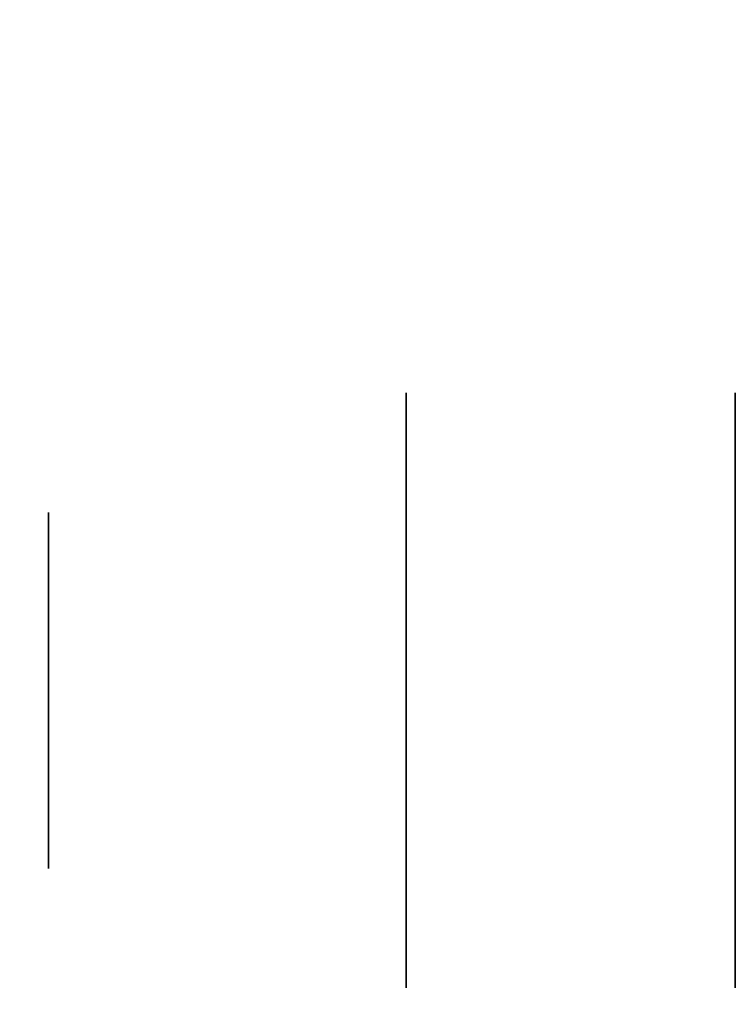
# Model space of a CAD drawing. Extents: x 413.3 to 457.5, y 5047.8 to 5050.
# Tile 135 of 256: x 419.3269 to 419.3591, y 5049.8477 to 5049.892. Entities that reach past the tile are written whole.
import ezdxf

# ---------------------------------------------------------------- set-up
doc = ezdxf.new("R2010")
doc.units = 0
doc.header["$LTSCALE"] = 150
doc.header["$MEASUREMENT"] = 0
doc.layers.add('3DFACE_BOLT', color=7, linetype='CONTINUOUS')
doc.layers.add('3DFACE_SHAPE', color=7, linetype='CONTINUOUS')

msp = doc.modelspace()

# ---------------------------------------------------------------- linework, layer by layer
at = {"layer": '3DFACE_BOLT', "color": 1}
for points, invisible_edges in [([(419.359139, 5049.875234, -0.135), (419.359139, 5049.868547, -0.146583), (419.344339, 5049.875234, -0.135)], 14), ([(419.344339, 5049.875234, -0.135), (419.359139, 5049.868547, -0.146583), (419.344339, 5049.868547, -0.146583)], 3), ([(419.359139, 5049.868547, -0.123417), (419.359139, 5049.875234, -0.135), (419.344339, 5049.868547, -0.123417)], 14), ([(419.344339, 5049.868547, -0.123417), (419.359139, 5049.875234, -0.135), (419.344339, 5049.875234, -0.135)], 3), ([(419.344339, 5049.875234, -0.135), (419.344339, 5049.868547, -0.146583), (419.344339, 5049.868547, -0.123417)], 2), ([(419.359139, 5049.875234, -0.065), (419.359139, 5049.868547, -0.076583), (419.344339, 5049.875234, -0.065)], 14), ([(419.344339, 5049.875234, -0.065), (419.359139, 5049.868547, -0.076583), (419.344339, 5049.868547, -0.076583)], 3), ([(419.359139, 5049.868547, -0.053417), (419.359139, 5049.875234, -0.065), (419.344339, 5049.868547, -0.053417)], 14), ([(419.344339, 5049.868547, -0.053417), (419.359139, 5049.875234, -0.065), (419.344339, 5049.875234, -0.065)], 3), ([(419.344339, 5049.875234, -0.065), (419.344339, 5049.868547, -0.076583), (419.344339, 5049.868547, -0.053417)], 2), ([(419.378239, 5049.869859, -0.135), (419.378239, 5049.869468, -0.137472), (419.328239, 5049.869859, -0.135)], 14), ([(419.328239, 5049.869859, -0.135), (419.378239, 5049.869468, -0.137472), (419.328239, 5049.869468, -0.137472)], 3), ([(419.378239, 5049.869468, -0.132528), (419.378239, 5049.869859, -0.135), (419.328239, 5049.869468, -0.132528)], 14), ([(419.328239, 5049.869468, -0.132528), (419.378239, 5049.869859, -0.135), (419.328239, 5049.869859, -0.135)], 3), ([(419.328239, 5049.869859, -0.135), (419.328239, 5049.869468, -0.137472), (419.328239, 5049.869468, -0.132528)], 2), ([(419.378239, 5049.869859, -0.065), (419.378239, 5049.869468, -0.067472), (419.328239, 5049.869859, -0.065)], 14), ([(419.328239, 5049.869859, -0.065), (419.378239, 5049.869468, -0.067472), (419.328239, 5049.869468, -0.067472)], 3), ([(419.378239, 5049.869468, -0.062528), (419.378239, 5049.869859, -0.065), (419.328239, 5049.869468, -0.062528)], 14), ([(419.328239, 5049.869468, -0.062528), (419.378239, 5049.869859, -0.065), (419.328239, 5049.869859, -0.065)], 3), ([(419.328239, 5049.869859, -0.065), (419.328239, 5049.869468, -0.067472), (419.328239, 5049.869468, -0.062528)], 2), ([(419.378239, 5049.869468, -0.137472), (419.378239, 5049.868332, -0.139702), (419.328239, 5049.869468, -0.137472)], 14), ([(419.328239, 5049.869468, -0.137472), (419.378239, 5049.868332, -0.139702), (419.328239, 5049.868332, -0.139702)], 3), ([(419.378239, 5049.868332, -0.130298), (419.378239, 5049.869468, -0.132528), (419.328239, 5049.868332, -0.130298)], 14), ([(419.328239, 5049.868332, -0.130298), (419.378239, 5049.869468, -0.132528), (419.328239, 5049.869468, -0.132528)], 3), ([(419.328239, 5049.869468, -0.137472), (419.328239, 5049.868332, -0.139702), (419.328239, 5049.869468, -0.132528)], 14), ([(419.328239, 5049.869468, -0.132528), (419.328239, 5049.868332, -0.139702), (419.328239, 5049.868332, -0.130298)], 3), ([(419.378239, 5049.869468, -0.067472), (419.378239, 5049.868332, -0.069702), (419.328239, 5049.869468, -0.067472)], 14), ([(419.328239, 5049.869468, -0.067472), (419.378239, 5049.868332, -0.069702), (419.328239, 5049.868332, -0.069702)], 3), ([(419.378239, 5049.868332, -0.060298), (419.378239, 5049.869468, -0.062528), (419.328239, 5049.868332, -0.060298)], 14), ([(419.328239, 5049.868332, -0.060298), (419.378239, 5049.869468, -0.062528), (419.328239, 5049.869468, -0.062528)], 3), ([(419.328239, 5049.869468, -0.067472), (419.328239, 5049.868332, -0.069702), (419.328239, 5049.869468, -0.062528)], 14), ([(419.328239, 5049.869468, -0.062528), (419.328239, 5049.868332, -0.069702), (419.328239, 5049.868332, -0.060298)], 3), ([(419.378239, 5049.868332, -0.139702), (419.378239, 5049.866562, -0.141472), (419.328239, 5049.868332, -0.139702)], 14), ([(419.328239, 5049.868332, -0.139702), (419.378239, 5049.866562, -0.141472), (419.328239, 5049.866562, -0.141472)], 3), ([(419.378239, 5049.866562, -0.128528), (419.378239, 5049.868332, -0.130298), (419.328239, 5049.866562, -0.128528)], 14), ([(419.328239, 5049.866562, -0.128528), (419.378239, 5049.868332, -0.130298), (419.328239, 5049.868332, -0.130298)], 3), ([(419.328239, 5049.868332, -0.139702), (419.328239, 5049.866562, -0.141472), (419.328239, 5049.868332, -0.130298)], 14), ([(419.328239, 5049.868332, -0.130298), (419.328239, 5049.866562, -0.141472), (419.328239, 5049.866562, -0.128528)], 3), ([(419.378239, 5049.868332, -0.069702), (419.378239, 5049.866562, -0.071472), (419.328239, 5049.868332, -0.069702)], 14), ([(419.328239, 5049.868332, -0.069702), (419.378239, 5049.866562, -0.071472), (419.328239, 5049.866562, -0.071472)], 3), ([(419.378239, 5049.866562, -0.058528), (419.378239, 5049.868332, -0.060298), (419.328239, 5049.866562, -0.058528)], 14), ([(419.328239, 5049.866562, -0.058528), (419.378239, 5049.868332, -0.060298), (419.328239, 5049.868332, -0.060298)], 3), ([(419.328239, 5049.868332, -0.069702), (419.328239, 5049.866562, -0.071472), (419.328239, 5049.868332, -0.060298)], 14), ([(419.328239, 5049.868332, -0.060298), (419.328239, 5049.866562, -0.071472), (419.328239, 5049.866562, -0.058528)], 3), ([(419.359139, 5049.868547, -0.146583), (419.359139, 5049.855172, -0.146583), (419.344339, 5049.868547, -0.146583)], 14), ([(419.344339, 5049.868547, -0.146583), (419.359139, 5049.855172, -0.146583), (419.344339, 5049.855172, -0.146583)], 3), ([(419.359139, 5049.855172, -0.123417), (419.359139, 5049.868547, -0.123417), (419.344339, 5049.855172, -0.123417)], 14), ([(419.344339, 5049.855172, -0.123417), (419.359139, 5049.868547, -0.123417), (419.344339, 5049.868547, -0.123417)], 3), ([(419.344339, 5049.868547, -0.146583), (419.344339, 5049.855172, -0.146583), (419.344339, 5049.868547, -0.123417)], 14), ([(419.344339, 5049.868547, -0.123417), (419.344339, 5049.855172, -0.146583), (419.344339, 5049.855172, -0.123417)], 3), ([(419.359139, 5049.868547, -0.076583), (419.359139, 5049.855172, -0.076583), (419.344339, 5049.868547, -0.076583)], 14), ([(419.344339, 5049.868547, -0.076583), (419.359139, 5049.855172, -0.076583), (419.344339, 5049.855172, -0.076583)], 3), ([(419.359139, 5049.855172, -0.053417), (419.359139, 5049.868547, -0.053417), (419.344339, 5049.855172, -0.053417)], 14), ([(419.344339, 5049.855172, -0.053417), (419.359139, 5049.868547, -0.053417), (419.344339, 5049.868547, -0.053417)], 3), ([(419.344339, 5049.868547, -0.076583), (419.344339, 5049.855172, -0.076583), (419.344339, 5049.868547, -0.053417)], 14), ([(419.344339, 5049.868547, -0.053417), (419.344339, 5049.855172, -0.076583), (419.344339, 5049.855172, -0.053417)], 3), ([(419.359139, 5049.868547, -0.123417), (419.359139, 5049.855172, -0.123417), (419.359139, 5049.868547, -0.146583)], 14), ([(419.359139, 5049.868547, -0.146583), (419.359139, 5049.855172, -0.123417), (419.359139, 5049.855172, -0.146583)], 3), ([(419.359139, 5049.868547, -0.053417), (419.359139, 5049.855172, -0.053417), (419.359139, 5049.868547, -0.076583)], 14), ([(419.359139, 5049.868547, -0.076583), (419.359139, 5049.855172, -0.053417), (419.359139, 5049.855172, -0.076583)], 3), ([(419.378239, 5049.866562, -0.141472), (419.378239, 5049.864332, -0.142608), (419.328239, 5049.866562, -0.141472)], 14), ([(419.328239, 5049.866562, -0.141472), (419.378239, 5049.864332, -0.142608), (419.328239, 5049.864332, -0.142608)], 3), ([(419.378239, 5049.864332, -0.127392), (419.378239, 5049.866562, -0.128528), (419.328239, 5049.864332, -0.127392)], 14), ([(419.328239, 5049.864332, -0.127392), (419.378239, 5049.866562, -0.128528), (419.328239, 5049.866562, -0.128528)], 3), ([(419.328239, 5049.866562, -0.141472), (419.328239, 5049.864332, -0.142608), (419.328239, 5049.866562, -0.128528)], 14), ([(419.328239, 5049.866562, -0.128528), (419.328239, 5049.864332, -0.142608), (419.328239, 5049.864332, -0.127392)], 3), ([(419.378239, 5049.866562, -0.071472), (419.378239, 5049.864332, -0.072608), (419.328239, 5049.866562, -0.071472)], 14), ([(419.328239, 5049.866562, -0.071472), (419.378239, 5049.864332, -0.072608), (419.328239, 5049.864332, -0.072608)], 3), ([(419.378239, 5049.864332, -0.057392), (419.378239, 5049.866562, -0.058528), (419.328239, 5049.864332, -0.057392)], 14), ([(419.328239, 5049.864332, -0.057392), (419.378239, 5049.866562, -0.058528), (419.328239, 5049.866562, -0.058528)], 3), ([(419.328239, 5049.866562, -0.071472), (419.328239, 5049.864332, -0.072608), (419.328239, 5049.866562, -0.058528)], 14), ([(419.328239, 5049.866562, -0.058528), (419.328239, 5049.864332, -0.072608), (419.328239, 5049.864332, -0.057392)], 3), ([(419.378239, 5049.864332, -0.142608), (419.378239, 5049.861859, -0.143), (419.328239, 5049.864332, -0.142608)], 14), ([(419.328239, 5049.864332, -0.142608), (419.378239, 5049.861859, -0.143), (419.328239, 5049.861859, -0.143)], 3), ([(419.378239, 5049.861859, -0.127), (419.378239, 5049.864332, -0.127392), (419.328239, 5049.861859, -0.127)], 14), ([(419.328239, 5049.861859, -0.127), (419.378239, 5049.864332, -0.127392), (419.328239, 5049.864332, -0.127392)], 3), ([(419.328239, 5049.864332, -0.142608), (419.328239, 5049.861859, -0.143), (419.328239, 5049.864332, -0.127392)], 14), ([(419.328239, 5049.864332, -0.127392), (419.328239, 5049.861859, -0.143), (419.328239, 5049.861859, -0.127)], 3), ([(419.378239, 5049.864332, -0.072608), (419.378239, 5049.861859, -0.073), (419.328239, 5049.864332, -0.072608)], 14), ([(419.328239, 5049.864332, -0.072608), (419.378239, 5049.861859, -0.073), (419.328239, 5049.861859, -0.073)], 3), ([(419.378239, 5049.861859, -0.057), (419.378239, 5049.864332, -0.057392), (419.328239, 5049.861859, -0.057)], 14), ([(419.328239, 5049.861859, -0.057), (419.378239, 5049.864332, -0.057392), (419.328239, 5049.864332, -0.057392)], 3), ([(419.328239, 5049.864332, -0.072608), (419.328239, 5049.861859, -0.073), (419.328239, 5049.864332, -0.057392)], 14), ([(419.328239, 5049.864332, -0.057392), (419.328239, 5049.861859, -0.073), (419.328239, 5049.861859, -0.057)], 3), ([(419.378239, 5049.861859, -0.143), (419.378239, 5049.859387, -0.142608), (419.328239, 5049.861859, -0.143)], 14), ([(419.328239, 5049.861859, -0.143), (419.378239, 5049.859387, -0.142608), (419.328239, 5049.859387, -0.142608)], 3), ([(419.378239, 5049.859387, -0.127392), (419.378239, 5049.861859, -0.127), (419.328239, 5049.859387, -0.127392)], 14), ([(419.328239, 5049.859387, -0.127392), (419.378239, 5049.861859, -0.127), (419.328239, 5049.861859, -0.127)], 3), ([(419.328239, 5049.861859, -0.143), (419.328239, 5049.859387, -0.142608), (419.328239, 5049.861859, -0.127)], 14), ([(419.328239, 5049.861859, -0.127), (419.328239, 5049.859387, -0.142608), (419.328239, 5049.859387, -0.127392)], 3), ([(419.378239, 5049.861859, -0.073), (419.378239, 5049.859387, -0.072608), (419.328239, 5049.861859, -0.073)], 14), ([(419.328239, 5049.861859, -0.073), (419.378239, 5049.859387, -0.072608), (419.328239, 5049.859387, -0.072608)], 3), ([(419.378239, 5049.859387, -0.057392), (419.378239, 5049.861859, -0.057), (419.328239, 5049.859387, -0.057392)], 14), ([(419.328239, 5049.859387, -0.057392), (419.378239, 5049.861859, -0.057), (419.328239, 5049.861859, -0.057)], 3), ([(419.328239, 5049.861859, -0.073), (419.328239, 5049.859387, -0.072608), (419.328239, 5049.861859, -0.057)], 14), ([(419.328239, 5049.861859, -0.057), (419.328239, 5049.859387, -0.072608), (419.328239, 5049.859387, -0.057392)], 3), ([(419.378239, 5049.859387, -0.142608), (419.378239, 5049.857157, -0.141472), (419.328239, 5049.859387, -0.142608)], 14), ([(419.328239, 5049.859387, -0.142608), (419.378239, 5049.857157, -0.141472), (419.328239, 5049.857157, -0.141472)], 3), ([(419.378239, 5049.857157, -0.128528), (419.378239, 5049.859387, -0.127392), (419.328239, 5049.857157, -0.128528)], 14), ([(419.328239, 5049.857157, -0.128528), (419.378239, 5049.859387, -0.127392), (419.328239, 5049.859387, -0.127392)], 3), ([(419.328239, 5049.859387, -0.142608), (419.328239, 5049.857157, -0.141472), (419.328239, 5049.859387, -0.127392)], 14), ([(419.328239, 5049.859387, -0.127392), (419.328239, 5049.857157, -0.141472), (419.328239, 5049.857157, -0.128528)], 3), ([(419.378239, 5049.859387, -0.072608), (419.378239, 5049.857157, -0.071472), (419.328239, 5049.859387, -0.072608)], 14), ([(419.328239, 5049.859387, -0.072608), (419.378239, 5049.857157, -0.071472), (419.328239, 5049.857157, -0.071472)], 3), ([(419.378239, 5049.857157, -0.058528), (419.378239, 5049.859387, -0.057392), (419.328239, 5049.857157, -0.058528)], 14), ([(419.328239, 5049.857157, -0.058528), (419.378239, 5049.859387, -0.057392), (419.328239, 5049.859387, -0.057392)], 3), ([(419.328239, 5049.859387, -0.072608), (419.328239, 5049.857157, -0.071472), (419.328239, 5049.859387, -0.057392)], 14), ([(419.328239, 5049.859387, -0.057392), (419.328239, 5049.857157, -0.071472), (419.328239, 5049.857157, -0.058528)], 3), ([(419.378239, 5049.857157, -0.141472), (419.378239, 5049.855387, -0.139702), (419.328239, 5049.857157, -0.141472)], 14), ([(419.328239, 5049.857157, -0.141472), (419.378239, 5049.855387, -0.139702), (419.328239, 5049.855387, -0.139702)], 3), ([(419.378239, 5049.855387, -0.130298), (419.378239, 5049.857157, -0.128528), (419.328239, 5049.855387, -0.130298)], 14), ([(419.328239, 5049.855387, -0.130298), (419.378239, 5049.857157, -0.128528), (419.328239, 5049.857157, -0.128528)], 3), ([(419.328239, 5049.857157, -0.141472), (419.328239, 5049.855387, -0.139702), (419.328239, 5049.857157, -0.128528)], 14), ([(419.328239, 5049.857157, -0.128528), (419.328239, 5049.855387, -0.139702), (419.328239, 5049.855387, -0.130298)], 3), ([(419.378239, 5049.857157, -0.071472), (419.378239, 5049.855387, -0.069702), (419.328239, 5049.857157, -0.071472)], 14), ([(419.328239, 5049.857157, -0.071472), (419.378239, 5049.855387, -0.069702), (419.328239, 5049.855387, -0.069702)], 3), ([(419.378239, 5049.855387, -0.060298), (419.378239, 5049.857157, -0.058528), (419.328239, 5049.855387, -0.060298)], 14), ([(419.328239, 5049.855387, -0.060298), (419.378239, 5049.857157, -0.058528), (419.328239, 5049.857157, -0.058528)], 3), ([(419.328239, 5049.857157, -0.071472), (419.328239, 5049.855387, -0.069702), (419.328239, 5049.857157, -0.058528)], 14), ([(419.328239, 5049.857157, -0.058528), (419.328239, 5049.855387, -0.069702), (419.328239, 5049.855387, -0.060298)], 3), ([(419.378239, 5049.855387, -0.139702), (419.378239, 5049.854251, -0.137472), (419.328239, 5049.855387, -0.139702)], 14), ([(419.328239, 5049.855387, -0.139702), (419.378239, 5049.854251, -0.137472), (419.328239, 5049.854251, -0.137472)], 3), ([(419.378239, 5049.854251, -0.132528), (419.378239, 5049.855387, -0.130298), (419.328239, 5049.854251, -0.132528)], 14), ([(419.328239, 5049.854251, -0.132528), (419.378239, 5049.855387, -0.130298), (419.328239, 5049.855387, -0.130298)], 3), ([(419.328239, 5049.855387, -0.139702), (419.328239, 5049.854251, -0.137472), (419.328239, 5049.855387, -0.130298)], 14), ([(419.328239, 5049.855387, -0.130298), (419.328239, 5049.854251, -0.137472), (419.328239, 5049.854251, -0.132528)], 3), ([(419.378239, 5049.855387, -0.069702), (419.378239, 5049.854251, -0.067472), (419.328239, 5049.855387, -0.069702)], 14), ([(419.328239, 5049.855387, -0.069702), (419.378239, 5049.854251, -0.067472), (419.328239, 5049.854251, -0.067472)], 3), ([(419.378239, 5049.854251, -0.062528), (419.378239, 5049.855387, -0.060298), (419.328239, 5049.854251, -0.062528)], 14), ([(419.328239, 5049.854251, -0.062528), (419.378239, 5049.855387, -0.060298), (419.328239, 5049.855387, -0.060298)], 3), ([(419.328239, 5049.855387, -0.069702), (419.328239, 5049.854251, -0.067472), (419.328239, 5049.855387, -0.060298)], 14), ([(419.328239, 5049.855387, -0.060298), (419.328239, 5049.854251, -0.067472), (419.328239, 5049.854251, -0.062528)], 3), ([(419.359139, 5049.855172, -0.146583), (419.359139, 5049.848484, -0.135), (419.344339, 5049.855172, -0.146583)], 14), ([(419.344339, 5049.855172, -0.146583), (419.359139, 5049.848484, -0.135), (419.344339, 5049.848484, -0.135)], 3), ([(419.359139, 5049.848484, -0.135), (419.359139, 5049.855172, -0.123417), (419.344339, 5049.848484, -0.135)], 14), ([(419.344339, 5049.848484, -0.135), (419.359139, 5049.855172, -0.123417), (419.344339, 5049.855172, -0.123417)], 3), ([(419.344339, 5049.855172, -0.146583), (419.344339, 5049.848484, -0.135), (419.344339, 5049.855172, -0.123417)], 12), ([(419.359139, 5049.855172, -0.076583), (419.359139, 5049.848484, -0.065), (419.344339, 5049.855172, -0.076583)], 14), ([(419.344339, 5049.855172, -0.076583), (419.359139, 5049.848484, -0.065), (419.344339, 5049.848484, -0.065)], 3), ([(419.359139, 5049.848484, -0.065), (419.359139, 5049.855172, -0.053417), (419.344339, 5049.848484, -0.065)], 14), ([(419.344339, 5049.848484, -0.065), (419.359139, 5049.855172, -0.053417), (419.344339, 5049.855172, -0.053417)], 3), ([(419.344339, 5049.855172, -0.076583), (419.344339, 5049.848484, -0.065), (419.344339, 5049.855172, -0.053417)], 12), ([(419.359139, 5049.855172, -0.123417), (419.359139, 5049.848484, -0.135), (419.359139, 5049.855172, -0.146583)], 12), ([(419.359139, 5049.855172, -0.053417), (419.359139, 5049.848484, -0.065), (419.359139, 5049.855172, -0.076583)], 12), ([(419.378239, 5049.854251, -0.137472), (419.378239, 5049.853859, -0.135), (419.328239, 5049.854251, -0.137472)], 14), ([(419.328239, 5049.854251, -0.137472), (419.378239, 5049.853859, -0.135), (419.328239, 5049.853859, -0.135)], 3), ([(419.378239, 5049.853859, -0.135), (419.378239, 5049.854251, -0.132528), (419.328239, 5049.853859, -0.135)], 14), ([(419.328239, 5049.853859, -0.135), (419.378239, 5049.854251, -0.132528), (419.328239, 5049.854251, -0.132528)], 3), ([(419.328239, 5049.854251, -0.137472), (419.328239, 5049.853859, -0.135), (419.328239, 5049.854251, -0.132528)], 12), ([(419.378239, 5049.854251, -0.067472), (419.378239, 5049.853859, -0.065), (419.328239, 5049.854251, -0.067472)], 14), ([(419.328239, 5049.854251, -0.067472), (419.378239, 5049.853859, -0.065), (419.328239, 5049.853859, -0.065)], 3), ([(419.378239, 5049.853859, -0.065), (419.378239, 5049.854251, -0.062528), (419.328239, 5049.853859, -0.065)], 14), ([(419.328239, 5049.853859, -0.065), (419.378239, 5049.854251, -0.062528), (419.328239, 5049.854251, -0.062528)], 3), ([(419.328239, 5049.854251, -0.067472), (419.328239, 5049.853859, -0.065), (419.328239, 5049.854251, -0.062528)], 12)]:
    msp.add_3dface(points, dxfattribs=dict(at, invisible_edges=invisible_edges))
at = {"layer": '3DFACE_SHAPE', "color": 13}
for points, invisible_edges in [([(419.365539, 5050.025014, -0.1905), (419.26869, 5050.025153, -0.1905), (419.26554, 5047.825153, -0.1905)], 12), ([(419.26869, 5050.025153, -0.0095), (419.362442, 5047.861866, -0.0095), (419.26554, 5047.825153, -0.0095)], 3), ([(419.468689, 5050.024866), (419.26869, 5050.025153), (419.26554, 5047.825153)], 12), ([(419.26554, 5047.825153, -0.2), (419.26869, 5050.025153, -0.2), (419.465539, 5047.824866, -0.2)], 2), ([(419.362389, 5047.825014, -0.1905), (419.365539, 5050.025014, -0.1905), (419.26554, 5047.825153, -0.1905)], 2), ([(419.365487, 5049.988164, -0.0095), (419.365306, 5049.861864, -0.0095), (419.26869, 5050.025153, -0.0095)], 14), ([(419.26869, 5050.025153, -0.0095), (419.365306, 5049.861864, -0.0095), (419.362623, 5047.988166, -0.0095)], 13), ([(419.362623, 5047.988166, -0.0095), (419.362442, 5047.861866, -0.0095), (419.26869, 5050.025153, -0.0095)], 14), ([(419.26869, 5050.025153, -0.2), (419.468689, 5050.024866, -0.2), (419.465539, 5047.824866, -0.2)], 12), ([(419.465539, 5047.824866), (419.468689, 5050.024866), (419.26554, 5047.825153)], 2)]:
    msp.add_3dface(points, dxfattribs=dict(at, invisible_edges=invisible_edges))

doc.saveas('drawing.dxf')
